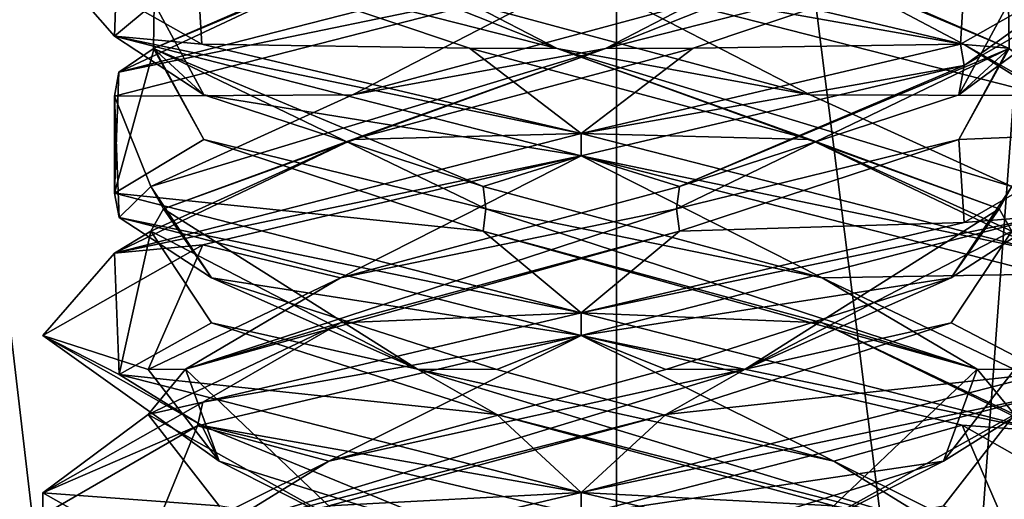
# Model space of a CAD drawing. Header units: millimetres. Extents: x -19 to 152, y -2 to 200.
# Tile 28 of 162: x -14.86 to -12.12, y 18.78 to 20.12. Entities that reach past the tile are written whole.
import ezdxf

# ---------------------------------------------------------------- set-up
doc = ezdxf.new("R2010")
doc.units = ezdxf.units.MM
doc.header["$LTSCALE"] = 65.185185
for name, color, linetype in [('181', 7, 'CONTINUOUS'), ('193', 7, 'CONTINUOUS'), ('194', 7, 'CONTINUOUS'), ('195', 7, 'CONTINUOUS'), ('205', 7, 'CONTINUOUS'), ('206', 7, 'CONTINUOUS'), ('207', 7, 'CONTINUOUS'), ('217', 7, 'CONTINUOUS'), ('218', 7, 'CONTINUOUS'), ('219', 7, 'CONTINUOUS'), ('238', 7, 'CONTINUOUS'), ('239', 7, 'CONTINUOUS'), ('240', 7, 'CONTINUOUS'), ('340', 7, 'CONTINUOUS'), ('676', 7, 'CONTINUOUS'), ('777', 7, 'CONTINUOUS'), ('778', 7, 'CONTINUOUS'), ('779', 7, 'CONTINUOUS')]:
    doc.layers.add(name, color=color, linetype=linetype)

msp = doc.modelspace()

# ---------------------------------------------------------------- linework, layer by layer
at = {"layer": '181', "color": 7, "linetype": 'Continuous'}
for points in [[(-14.5996, 20.0711, -0.7491), (-14.5881, 20.4087, 0.7686), (-14.8, 20.2993, -0.0032), (-14.5996, 20.0711, -0.7491)], [(-14.3571, 20.0489, -1.0642), (-14.5996, 20.0711, -0.7491), (-14.8, 20.2993, -0.0032), (-14.3571, 20.0489, -1.0642)], [(-13.3, 20.2375, 1.5), (-13.3, 20.3, 1.5), (-14.5881, 19.9712, 0.7686), (-13.3, 20.2375, 1.5)], [(-14.5999, 19.9038, 0.7484), (-13.3, 20.2375, 1.5), (-14.5881, 19.9712, 0.7686), (-14.5999, 19.9038, 0.7484)], [(-13.3, 19.7375, -1.5), (-14.5996, 20.0711, -0.7491), (-13.3, 19.8, -1.5), (-13.3, 19.7375, -1.5)], [(-13.3, 19.8, -1.5), (-14.5996, 20.0711, -0.7491), (-14.3571, 20.0489, -1.0642), (-13.3, 19.8, -1.5)], [(-14.5996, 19.6336, -0.7491), (-14.5999, 19.9038, 0.7484), (-14.5881, 19.9712, 0.7686), (-14.5996, 19.6336, -0.7491)], [(-14.5868, 19.5657, -0.7708), (-14.5999, 19.9038, 0.7484), (-14.5996, 19.6336, -0.7491), (-14.5868, 19.5657, -0.7708)], [(-13.3, 19.7375, 1.5), (-13.3, 19.8, 1.5), (-14.5999, 19.4663, 0.7484), (-13.3, 19.7375, 1.5)], [(-14.3542, 19.4894, 1.0671), (-13.3, 19.7375, 1.5), (-14.5999, 19.4663, 0.7484), (-14.3542, 19.4894, 1.0671)], [(-13.3, 19.3, -1.5), (-14.5868, 19.5657, -0.7708), (-14.5996, 19.6336, -0.7491), (-13.3, 19.3, -1.5)], [(-13.3, 19.2375, -1.5), (-14.5868, 19.5657, -0.7708), (-13.3, 19.3, -1.5), (-13.3, 19.2375, -1.5)], [(-14.8, 19.2368, -0.0033), (-14.3542, 19.4894, 1.0671), (-14.5999, 19.4663, 0.7484), (-14.8, 19.2368, -0.0033)], [(-14.5868, 19.1282, -0.7708), (-14.8, 19.2368, -0.0033), (-14.5999, 19.4663, 0.7484), (-14.5868, 19.1282, -0.7708)], [(-13.3, 19.3, 1.5), (-14.3542, 19.0519, 1.0671), (-13.3, 19.2375, 1.5), (-13.3, 19.3, 1.5)], [(-14.3564, 18.9862, -1.0649), (-14.8, 19.2368, -0.0033), (-14.5868, 19.1282, -0.7708), (-14.3564, 18.9862, -1.0649)], [(-13.3, 19.2375, 1.5), (-14.3542, 19.0519, 1.0671), (-14.3686, 18.9851, 1.0527), (-13.3, 19.2375, 1.5)], [(-13.3, 18.8, -1.5), (-14.3564, 18.9862, -1.0649), (-14.5868, 19.1282, -0.7708), (-13.3, 18.8, -1.5)], [(-14.3542, 19.0519, 1.0671), (-14.8, 18.7993, -0.0033), (-14.3686, 18.9851, 1.0527), (-14.3542, 19.0519, 1.0671)], [(-14.3686, 18.9851, 1.0527), (-14.8, 18.7993, -0.0033), (-14.8, 18.7366, -0.0041), (-14.3686, 18.9851, 1.0527)], [(-13.3, 18.7375, -1.5), (-14.3564, 18.9862, -1.0649), (-13.3, 18.8, -1.5), (-13.3, 18.7375, -1.5)], [(-14.8, 18.7993, -0.0033), (-14.3564, 18.5487, -1.0649), (-14.8, 18.7366, -0.0041), (-14.8, 18.7993, -0.0033)], [(-13.3, 18.7375, 1.5), (-13.3, 18.8, 1.5), (-14.3686, 18.5476, 1.0527), (-13.3, 18.7375, 1.5)]]:
    msp.add_3dface(points, dxfattribs=at)
at = {"layer": '193', "color": 7, "linetype": 'Continuous'}
for points in [[(-12.2338, 20.0483, -1.0551), (-13.3, 20.3, -1.5), (-12.6967, 20.293, -1.0712), (-12.2338, 20.0483, -1.0551)], [(-12.1108, 20.0379, -0.3118), (-12.2338, 20.0483, -1.0551), (-12.6967, 20.293, -1.0712), (-12.1108, 20.0379, -0.3118)], [(-11.8, 19.8015, -0.0071), (-12.2338, 20.0483, -1.0551), (-12.1108, 20.0379, -0.3118), (-11.8, 19.8015, -0.0071)], [(-12.2487, 19.7828, 0.6373), (-11.8, 19.8015, -0.0071), (-12.1108, 20.0379, -0.3118), (-12.2487, 19.7828, 0.6373)], [(-12.2338, 19.5517, 1.0551), (-11.8, 19.8015, -0.0071), (-12.2487, 19.7828, 0.6373), (-12.2338, 19.5517, 1.0551)], [(-13.0264, 19.5277, 1.1985), (-12.2338, 19.5517, 1.0551), (-12.2487, 19.7828, 0.6373), (-13.0264, 19.5277, 1.1985)], [(-13.3, 19.3, 1.5), (-12.2338, 19.5517, 1.0551), (-13.0264, 19.5277, 1.1985), (-13.3, 19.3, 1.5)], [(-13.9707, 19.2726, 1.0303), (-13.3, 19.3, 1.5), (-13.0264, 19.5277, 1.1985), (-13.9707, 19.2726, 1.0303)], [(-14.3542, 19.0519, 1.0671), (-13.3, 19.3, 1.5), (-13.9707, 19.2726, 1.0303), (-14.3542, 19.0519, 1.0671)], [(-14.5067, 19.0175, 0.235), (-14.3542, 19.0519, 1.0671), (-13.9707, 19.2726, 1.0303), (-14.5067, 19.0175, 0.235)], [(-14.8, 18.7993, -0.0033), (-14.3542, 19.0519, 1.0671), (-14.5067, 19.0175, 0.235), (-14.8, 18.7993, -0.0033)], [(-14.3083, 18.7624, -0.7033), (-14.8, 18.7993, -0.0033), (-14.5067, 19.0175, 0.235), (-14.3083, 18.7624, -0.7033)], [(-14.3564, 18.5487, -1.0649), (-14.8, 18.7993, -0.0033), (-14.3083, 18.7624, -0.7033), (-14.3564, 18.5487, -1.0649)]]:
    msp.add_3dface(points, dxfattribs=at)
at = {"layer": '194', "color": 7, "linetype": 'Continuous'}
for points in [[(-12.1086, 20.0366, -0.0669), (-12.6967, 20.293, -1.0712), (-13.1664, 20.483, -1.1858), (-12.1086, 20.0366, -0.0669)], [(-12.1086, 20.0366, -0.0669), (-13.1664, 20.483, -1.1858), (-12.1108, 20.1629, -0.3118), (-12.1086, 20.0366, -0.0669)], [(-12.1108, 20.0379, -0.3118), (-12.6967, 20.293, -1.0712), (-12.1086, 20.0366, -0.0669), (-12.1108, 20.0379, -0.3118)], [(-12.2487, 19.9078, 0.6373), (-12.1086, 20.0366, -0.0669), (-12.1108, 20.1629, -0.3118), (-12.2487, 19.9078, 0.6373)], [(-13.0345, 19.5902, 1.1634), (-12.2487, 19.7828, 0.6373), (-12.1086, 20.0366, -0.0669), (-13.0345, 19.5902, 1.1634)], [(-13.0345, 19.5902, 1.1634), (-12.1086, 20.0366, -0.0669), (-13.0264, 19.6527, 1.1985), (-13.0345, 19.5902, 1.1634)], [(-13.0264, 19.6527, 1.1985), (-12.1086, 20.0366, -0.0669), (-12.2487, 19.9078, 0.6373), (-13.0264, 19.6527, 1.1985)], [(-12.2487, 19.7828, 0.6373), (-12.1108, 20.0379, -0.3118), (-12.1086, 20.0366, -0.0669), (-12.2487, 19.7828, 0.6373)], [(-13.0264, 19.5277, 1.1985), (-12.2487, 19.7828, 0.6373), (-13.0345, 19.5902, 1.1634), (-13.0264, 19.5277, 1.1985)], [(-13.9707, 19.3976, 1.0303), (-13.0345, 19.5902, 1.1634), (-13.0264, 19.6527, 1.1985), (-13.9707, 19.3976, 1.0303)], [(-14.4024, 19.1438, 0.4566), (-13.0264, 19.5277, 1.1985), (-13.0345, 19.5902, 1.1634), (-14.4024, 19.1438, 0.4566)], [(-14.4024, 19.1438, 0.4566), (-13.0345, 19.5902, 1.1634), (-13.9707, 19.3976, 1.0303), (-14.4024, 19.1438, 0.4566)], [(-13.9707, 19.2726, 1.0303), (-13.0264, 19.5277, 1.1985), (-14.4024, 19.1438, 0.4566), (-13.9707, 19.2726, 1.0303)], [(-14.5067, 19.1425, 0.235), (-14.4024, 19.1438, 0.4566), (-13.9707, 19.3976, 1.0303), (-14.5067, 19.1425, 0.235)], [(-14.5067, 19.0175, 0.235), (-13.9707, 19.2726, 1.0303), (-14.4024, 19.1438, 0.4566), (-14.5067, 19.0175, 0.235)], [(-13.9349, 18.6973, -1.0104), (-14.5067, 19.0175, 0.235), (-14.4024, 19.1438, 0.4566), (-13.9349, 18.6973, -1.0104)], [(-14.3083, 18.8874, -0.7033), (-14.4024, 19.1438, 0.4566), (-14.5067, 19.1425, 0.235), (-14.3083, 18.8874, -0.7033)], [(-13.9349, 18.6973, -1.0104), (-14.4024, 19.1438, 0.4566), (-14.3083, 18.8874, -0.7033), (-13.9349, 18.6973, -1.0104)], [(-14.3083, 18.7624, -0.7033), (-14.5067, 19.0175, 0.235), (-13.9349, 18.6973, -1.0104), (-14.3083, 18.7624, -0.7033)], [(-13.4962, 18.6323, -1.2136), (-13.9349, 18.6973, -1.0104), (-14.3083, 18.8874, -0.7033), (-13.4962, 18.6323, -1.2136)]]:
    msp.add_3dface(points, dxfattribs=at)
at = {"layer": '195', "color": 7, "linetype": 'Continuous'}
for points in [[(-12.2487, 19.9078, 0.6373), (-12.1108, 20.1629, -0.3118), (-11.8, 20.239, -0.0071), (-12.2487, 19.9078, 0.6373)], [(-12.2338, 19.9892, 1.0551), (-12.2487, 19.9078, 0.6373), (-11.8, 20.239, -0.0071), (-12.2338, 19.9892, 1.0551)], [(-13.3, 19.7375, 1.5), (-13.0264, 19.6527, 1.1985), (-12.2338, 19.9892, 1.0551), (-13.3, 19.7375, 1.5)], [(-13.0264, 19.6527, 1.1985), (-12.2487, 19.9078, 0.6373), (-12.2338, 19.9892, 1.0551), (-13.0264, 19.6527, 1.1985)], [(-13.3, 19.7375, 1.5), (-14.3542, 19.4894, 1.0671), (-13.9707, 19.3976, 1.0303), (-13.3, 19.7375, 1.5)], [(-13.3, 19.7375, 1.5), (-13.9707, 19.3976, 1.0303), (-13.0264, 19.6527, 1.1985), (-13.3, 19.7375, 1.5)], [(-14.3542, 19.4894, 1.0671), (-14.8, 19.2368, -0.0033), (-14.5067, 19.1425, 0.235), (-14.3542, 19.4894, 1.0671)], [(-14.3542, 19.4894, 1.0671), (-14.5067, 19.1425, 0.235), (-13.9707, 19.3976, 1.0303), (-14.3542, 19.4894, 1.0671)], [(-14.8, 19.2368, -0.0033), (-14.3564, 18.9862, -1.0649), (-14.3083, 18.8874, -0.7033), (-14.8, 19.2368, -0.0033)], [(-14.8, 19.2368, -0.0033), (-14.3083, 18.8874, -0.7033), (-14.5067, 19.1425, 0.235), (-14.8, 19.2368, -0.0033)], [(-14.3564, 18.9862, -1.0649), (-13.3, 18.7375, -1.5), (-13.4962, 18.6323, -1.2136), (-14.3564, 18.9862, -1.0649)], [(-14.3564, 18.9862, -1.0649), (-13.4962, 18.6323, -1.2136), (-14.3083, 18.8874, -0.7033), (-14.3564, 18.9862, -1.0649)]]:
    msp.add_3dface(points, dxfattribs=at)
at = {"layer": '205', "color": 7, "linetype": 'Continuous'}
for points in [[(-12.9882, 20.0379, 1.1892), (-12.2439, 20.0486, 1.0652), (-12.2288, 20.293, 0.6033), (-12.9882, 20.0379, 1.1892)], [(-12.2439, 20.0486, 1.0652), (-11.8, 20.3013, -0.006), (-12.2288, 20.293, 0.6033), (-12.2439, 20.0486, 1.0652)], [(-13.3, 19.8, 1.5), (-12.2439, 20.0486, 1.0652), (-12.9882, 20.0379, 1.1892), (-13.3, 19.8, 1.5)], [(-13.9373, 19.7828, 1.0513), (-13.3, 19.8, 1.5), (-12.9882, 20.0379, 1.1892), (-13.9373, 19.7828, 1.0513)], [(-14.5999, 19.4663, 0.7484), (-13.3, 19.8, 1.5), (-13.9373, 19.7828, 1.0513), (-14.5999, 19.4663, 0.7484)], [(-14.4985, 19.5277, 0.2736), (-14.5999, 19.4663, 0.7484), (-13.9373, 19.7828, 1.0513), (-14.4985, 19.5277, 0.2736)], [(-14.5868, 19.1282, -0.7708), (-14.5999, 19.4663, 0.7484), (-14.4985, 19.5277, 0.2736), (-14.5868, 19.1282, -0.7708)], [(-14.3303, 19.2726, -0.6707), (-14.5868, 19.1282, -0.7708), (-14.4985, 19.5277, 0.2736), (-14.3303, 19.2726, -0.6707)], [(-13.535, 19.0175, -1.2067), (-14.5868, 19.1282, -0.7708), (-14.3303, 19.2726, -0.6707), (-13.535, 19.0175, -1.2067)], [(-13.3, 18.8, -1.5), (-14.5868, 19.1282, -0.7708), (-13.535, 19.0175, -1.2067), (-13.3, 18.8, -1.5)], [(-12.5967, 18.7624, -1.0083), (-13.3, 18.8, -1.5), (-13.535, 19.0175, -1.2067), (-12.5967, 18.7624, -1.0083)], [(-12.2395, 18.55, -1.0608), (-13.3, 18.8, -1.5), (-12.5967, 18.7624, -1.0083), (-12.2395, 18.55, -1.0608)]]:
    msp.add_3dface(points, dxfattribs=at)
at = {"layer": '206', "color": 7, "linetype": 'Continuous'}
for points in [[(-13.2331, 20.0366, 1.1914), (-12.2288, 20.293, 0.6033), (-12.1142, 20.483, 0.1336), (-13.2331, 20.0366, 1.1914)], [(-13.2331, 20.0366, 1.1914), (-12.1142, 20.483, 0.1336), (-12.9882, 20.1629, 1.1892), (-13.2331, 20.0366, 1.1914)], [(-12.9882, 20.0379, 1.1892), (-12.2288, 20.293, 0.6033), (-13.2331, 20.0366, 1.1914), (-12.9882, 20.0379, 1.1892)], [(-13.9373, 19.9078, 1.0513), (-13.2331, 20.0366, 1.1914), (-12.9882, 20.1629, 1.1892), (-13.9373, 19.9078, 1.0513)], [(-14.4634, 19.5902, 0.2655), (-13.2331, 20.0366, 1.1914), (-14.4985, 19.6527, 0.2736), (-14.4634, 19.5902, 0.2655)], [(-14.4985, 19.6527, 0.2736), (-13.2331, 20.0366, 1.1914), (-13.9373, 19.9078, 1.0513), (-14.4985, 19.6527, 0.2736)], [(-14.4634, 19.5902, 0.2655), (-13.9373, 19.7828, 1.0513), (-13.2331, 20.0366, 1.1914), (-14.4634, 19.5902, 0.2655)], [(-13.9373, 19.7828, 1.0513), (-12.9882, 20.0379, 1.1892), (-13.2331, 20.0366, 1.1914), (-13.9373, 19.7828, 1.0513)], [(-14.4985, 19.5277, 0.2736), (-13.9373, 19.7828, 1.0513), (-14.4634, 19.5902, 0.2655), (-14.4985, 19.5277, 0.2736)], [(-14.3303, 19.3976, -0.6707), (-14.4634, 19.5902, 0.2655), (-14.4985, 19.6527, 0.2736), (-14.3303, 19.3976, -0.6707)], [(-13.7566, 19.1438, -1.1024), (-14.4985, 19.5277, 0.2736), (-14.4634, 19.5902, 0.2655), (-13.7566, 19.1438, -1.1024)], [(-13.7566, 19.1438, -1.1024), (-14.4634, 19.5902, 0.2655), (-14.3303, 19.3976, -0.6707), (-13.7566, 19.1438, -1.1024)], [(-14.3303, 19.2726, -0.6707), (-14.4985, 19.5277, 0.2736), (-13.7566, 19.1438, -1.1024), (-14.3303, 19.2726, -0.6707)], [(-13.535, 19.1425, -1.2067), (-13.7566, 19.1438, -1.1024), (-14.3303, 19.3976, -0.6707), (-13.535, 19.1425, -1.2067)], [(-13.535, 19.0175, -1.2067), (-14.3303, 19.2726, -0.6707), (-13.7566, 19.1438, -1.1024), (-13.535, 19.0175, -1.2067)], [(-12.2896, 18.6973, -0.6349), (-13.535, 19.0175, -1.2067), (-13.7566, 19.1438, -1.1024), (-12.2896, 18.6973, -0.6349)], [(-12.2896, 18.6973, -0.6349), (-13.7566, 19.1438, -1.1024), (-12.5967, 18.8874, -1.0083), (-12.2896, 18.6973, -0.6349)], [(-12.5967, 18.8874, -1.0083), (-13.7566, 19.1438, -1.1024), (-13.535, 19.1425, -1.2067), (-12.5967, 18.8874, -1.0083)], [(-12.5967, 18.7624, -1.0083), (-13.535, 19.0175, -1.2067), (-12.2896, 18.6973, -0.6349), (-12.5967, 18.7624, -1.0083)], [(-12.0864, 18.6323, -0.1962), (-12.2896, 18.6973, -0.6349), (-12.5967, 18.8874, -1.0083), (-12.0864, 18.6323, -0.1962)]]:
    msp.add_3dface(points, dxfattribs=at)
at = {"layer": '207', "color": 7, "linetype": 'Continuous'}
for points in [[(-13.3, 20.2375, 1.5), (-14.5999, 19.9038, 0.7484), (-13.9373, 19.9078, 1.0513), (-13.3, 20.2375, 1.5)], [(-13.3, 20.2375, 1.5), (-13.9373, 19.9078, 1.0513), (-12.9882, 20.1629, 1.1892), (-13.3, 20.2375, 1.5)], [(-14.5999, 19.9038, 0.7484), (-14.4985, 19.6527, 0.2736), (-13.9373, 19.9078, 1.0513), (-14.5999, 19.9038, 0.7484)], [(-14.5999, 19.9038, 0.7484), (-14.5868, 19.5657, -0.7708), (-14.4985, 19.6527, 0.2736), (-14.5999, 19.9038, 0.7484)], [(-14.5868, 19.5657, -0.7708), (-14.3303, 19.3976, -0.6707), (-14.4985, 19.6527, 0.2736), (-14.5868, 19.5657, -0.7708)], [(-14.5868, 19.5657, -0.7708), (-13.3, 19.2375, -1.5), (-14.3303, 19.3976, -0.6707), (-14.5868, 19.5657, -0.7708)], [(-13.3, 19.2375, -1.5), (-13.535, 19.1425, -1.2067), (-14.3303, 19.3976, -0.6707), (-13.3, 19.2375, -1.5)], [(-13.3, 19.2375, -1.5), (-12.5967, 18.8874, -1.0083), (-13.535, 19.1425, -1.2067), (-13.3, 19.2375, -1.5)], [(-12.5967, 18.8874, -1.0083), (-13.3, 19.2375, -1.5), (-12.2395, 18.9875, -1.0608), (-12.5967, 18.8874, -1.0083)], [(-12.0864, 18.6323, -0.1962), (-12.5967, 18.8874, -1.0083), (-12.2395, 18.9875, -1.0608), (-12.0864, 18.6323, -0.1962)], [(-11.8, 18.7388, -0.0062), (-12.0864, 18.6323, -0.1962), (-12.2395, 18.9875, -1.0608), (-11.8, 18.7388, -0.0062)]]:
    msp.add_3dface(points, dxfattribs=at)
at = {"layer": '217', "color": 7, "linetype": 'Continuous'}
for points in [[(-14.5881, 19.9712, 0.7686), (-13.3, 20.3, 1.5), (-13.9033, 20.293, 1.0712), (-14.5881, 19.9712, 0.7686)], [(-14.4892, 20.0379, 0.3118), (-14.5881, 19.9712, 0.7686), (-13.9033, 20.293, 1.0712), (-14.4892, 20.0379, 0.3118)], [(-14.5996, 19.6336, -0.7491), (-14.5881, 19.9712, 0.7686), (-14.4892, 20.0379, 0.3118), (-14.5996, 19.6336, -0.7491)], [(-14.3513, 19.7828, -0.6373), (-14.5996, 19.6336, -0.7491), (-14.4892, 20.0379, 0.3118), (-14.3513, 19.7828, -0.6373)], [(-13.5736, 19.5277, -1.1985), (-14.5996, 19.6336, -0.7491), (-14.3513, 19.7828, -0.6373), (-13.5736, 19.5277, -1.1985)], [(-13.3, 19.3, -1.5), (-14.5996, 19.6336, -0.7491), (-13.5736, 19.5277, -1.1985), (-13.3, 19.3, -1.5)], [(-12.6293, 19.2726, -1.0303), (-13.3, 19.3, -1.5), (-13.5736, 19.5277, -1.1985), (-12.6293, 19.2726, -1.0303)], [(-13.3, 19.3, -1.5), (-12.6293, 19.2726, -1.0303), (-12.0102, 18.9706, -0.7658), (-13.3, 19.3, -1.5)], [(-12.6293, 19.2726, -1.0303), (-12.0933, 19.0175, -0.235), (-12.0102, 18.9706, -0.7658), (-12.6293, 19.2726, -1.0303)], [(-12.0933, 19.0175, -0.235), (-12.2917, 18.7624, 0.7033), (-11.9912, 18.6375, 0.7329), (-12.0933, 19.0175, -0.235)]]:
    msp.add_3dface(points, dxfattribs=at)
at = {"layer": '218', "color": 7, "linetype": 'Continuous'}
for points in [[(-14.4914, 20.0366, 0.0669), (-13.9033, 20.293, 1.0712), (-13.4336, 20.483, 1.1858), (-14.4914, 20.0366, 0.0669)], [(-14.4914, 20.0366, 0.0669), (-13.4336, 20.483, 1.1858), (-14.4892, 20.1629, 0.3118), (-14.4914, 20.0366, 0.0669)], [(-14.4892, 20.0379, 0.3118), (-13.9033, 20.293, 1.0712), (-14.4914, 20.0366, 0.0669), (-14.4892, 20.0379, 0.3118)], [(-14.3513, 19.9078, -0.6373), (-14.4914, 20.0366, 0.0669), (-14.4892, 20.1629, 0.3118), (-14.3513, 19.9078, -0.6373)], [(-14.3513, 19.7828, -0.6373), (-14.4892, 20.0379, 0.3118), (-14.4914, 20.0366, 0.0669), (-14.3513, 19.7828, -0.6373)], [(-13.5655, 19.5902, -1.1634), (-14.3513, 19.7828, -0.6373), (-14.4914, 20.0366, 0.0669), (-13.5655, 19.5902, -1.1634)], [(-13.5655, 19.5902, -1.1634), (-14.4914, 20.0366, 0.0669), (-13.5736, 19.6527, -1.1985), (-13.5655, 19.5902, -1.1634)], [(-13.5736, 19.6527, -1.1985), (-14.4914, 20.0366, 0.0669), (-14.3513, 19.9078, -0.6373), (-13.5736, 19.6527, -1.1985)], [(-13.5736, 19.5277, -1.1985), (-14.3513, 19.7828, -0.6373), (-13.5655, 19.5902, -1.1634), (-13.5736, 19.5277, -1.1985)], [(-12.6293, 19.3976, -1.0303), (-13.5655, 19.5902, -1.1634), (-13.5736, 19.6527, -1.1985), (-12.6293, 19.3976, -1.0303)], [(-12.1976, 19.1438, -0.4566), (-13.5736, 19.5277, -1.1985), (-13.5655, 19.5902, -1.1634), (-12.1976, 19.1438, -0.4566)], [(-12.1976, 19.1438, -0.4566), (-13.5655, 19.5902, -1.1634), (-12.6293, 19.3976, -1.0303), (-12.1976, 19.1438, -0.4566)], [(-12.6293, 19.2726, -1.0303), (-13.5736, 19.5277, -1.1985), (-12.1976, 19.1438, -0.4566), (-12.6293, 19.2726, -1.0303)], [(-12.0933, 19.1425, -0.235), (-12.1976, 19.1438, -0.4566), (-12.6293, 19.3976, -1.0303), (-12.0933, 19.1425, -0.235)], [(-12.0933, 19.0175, -0.235), (-12.6293, 19.2726, -1.0303), (-12.1976, 19.1438, -0.4566), (-12.0933, 19.0175, -0.235)], [(-12.6651, 18.6973, 1.0104), (-12.0933, 19.0175, -0.235), (-12.1976, 19.1438, -0.4566), (-12.6651, 18.6973, 1.0104)], [(-12.6651, 18.6973, 1.0104), (-12.1976, 19.1438, -0.4566), (-12.2917, 18.8874, 0.7033), (-12.6651, 18.6973, 1.0104)], [(-12.2917, 18.8874, 0.7033), (-12.1976, 19.1438, -0.4566), (-12.0933, 19.1425, -0.235), (-12.2917, 18.8874, 0.7033)], [(-12.2917, 18.7624, 0.7033), (-12.0933, 19.0175, -0.235), (-12.6651, 18.6973, 1.0104), (-12.2917, 18.7624, 0.7033)], [(-13.1038, 18.6323, 1.2136), (-12.6651, 18.6973, 1.0104), (-12.2917, 18.8874, 0.7033), (-13.1038, 18.6323, 1.2136)]]:
    msp.add_3dface(points, dxfattribs=at)
at = {"layer": '219', "color": 7, "linetype": 'Continuous'}
for points in [[(-14.5881, 20.4087, 0.7686), (-14.5996, 20.0711, -0.7491), (-14.4892, 20.1629, 0.3118), (-14.5881, 20.4087, 0.7686)], [(-14.5996, 20.0711, -0.7491), (-14.3513, 19.9078, -0.6373), (-14.4892, 20.1629, 0.3118), (-14.5996, 20.0711, -0.7491)], [(-14.5996, 20.0711, -0.7491), (-13.3, 19.7375, -1.5), (-14.3513, 19.9078, -0.6373), (-14.5996, 20.0711, -0.7491)], [(-13.3, 19.7375, -1.5), (-13.5736, 19.6527, -1.1985), (-14.3513, 19.9078, -0.6373), (-13.3, 19.7375, -1.5)], [(-13.3, 19.7375, -1.5), (-12.6293, 19.3976, -1.0303), (-13.5736, 19.6527, -1.1985), (-13.3, 19.7375, -1.5)], [(-12.6293, 19.3976, -1.0303), (-13.3, 19.7375, -1.5), (-12.0102, 19.4081, -0.7658), (-12.6293, 19.3976, -1.0303)], [(-12.0933, 19.1425, -0.235), (-12.6293, 19.3976, -1.0303), (-12.0102, 19.4081, -0.7658), (-12.0933, 19.1425, -0.235)], [(-12.2917, 18.8874, 0.7033), (-12.0933, 19.1425, -0.235), (-11.9912, 19.075, 0.7329), (-12.2917, 18.8874, 0.7033)], [(-13.3, 18.7375, 1.5), (-12.2917, 18.8874, 0.7033), (-11.9912, 19.075, 0.7329), (-13.3, 18.7375, 1.5)], [(-13.3, 18.7375, 1.5), (-13.1038, 18.6323, 1.2136), (-12.2917, 18.8874, 0.7033), (-13.3, 18.7375, 1.5)]]:
    msp.add_3dface(points, dxfattribs=at)
at = {"layer": '238', "color": 7, "linetype": 'Continuous'}
for points in [[(-14.3571, 20.0489, -1.0642), (-14.8, 20.2993, -0.0032), (-14.3712, 20.293, -0.6033), (-14.3571, 20.0489, -1.0642)], [(-13.6118, 20.0379, -1.1892), (-14.3571, 20.0489, -1.0642), (-14.3712, 20.293, -0.6033), (-13.6118, 20.0379, -1.1892)], [(-13.3, 19.8, -1.5), (-14.3571, 20.0489, -1.0642), (-13.6118, 20.0379, -1.1892), (-13.3, 19.8, -1.5)], [(-12.6627, 19.7828, -1.0513), (-13.3, 19.8, -1.5), (-13.6118, 20.0379, -1.1892), (-12.6627, 19.7828, -1.0513)], [(-13.3, 19.8, -1.5), (-12.6627, 19.7828, -1.0513), (-12.0053, 19.4685, -0.7575), (-13.3, 19.8, -1.5)], [(-12.6627, 19.7828, -1.0513), (-12.1015, 19.5277, -0.2736), (-12.0053, 19.4685, -0.7575), (-12.6627, 19.7828, -1.0513)], [(-12.1015, 19.5277, -0.2736), (-12.2697, 19.2726, 0.6707), (-12.0023, 19.1328, 0.7523), (-12.1015, 19.5277, -0.2736)], [(-12.2697, 19.2726, 0.6707), (-13.065, 19.0175, 1.2067), (-12.0023, 19.1328, 0.7523), (-12.2697, 19.2726, 0.6707)], [(-13.065, 19.0175, 1.2067), (-13.3, 18.8, 1.5), (-12.0023, 19.1328, 0.7523), (-13.065, 19.0175, 1.2067)], [(-14.0033, 18.7624, 1.0083), (-13.3, 18.8, 1.5), (-13.065, 19.0175, 1.2067), (-14.0033, 18.7624, 1.0083)], [(-14.3686, 18.5476, 1.0527), (-13.3, 18.8, 1.5), (-14.0033, 18.7624, 1.0083), (-14.3686, 18.5476, 1.0527)]]:
    msp.add_3dface(points, dxfattribs=at)
at = {"layer": '239', "color": 7, "linetype": 'Continuous'}
for points in [[(-13.3669, 20.0366, -1.1914), (-14.3712, 20.293, -0.6033), (-14.4858, 20.483, -0.1336), (-13.3669, 20.0366, -1.1914)], [(-13.3669, 20.0366, -1.1914), (-14.4858, 20.483, -0.1336), (-13.6118, 20.1629, -1.1892), (-13.3669, 20.0366, -1.1914)], [(-13.6118, 20.0379, -1.1892), (-14.3712, 20.293, -0.6033), (-13.3669, 20.0366, -1.1914), (-13.6118, 20.0379, -1.1892)], [(-12.6627, 19.9078, -1.0513), (-13.3669, 20.0366, -1.1914), (-13.6118, 20.1629, -1.1892), (-12.6627, 19.9078, -1.0513)], [(-12.6627, 19.7828, -1.0513), (-13.6118, 20.0379, -1.1892), (-13.3669, 20.0366, -1.1914), (-12.6627, 19.7828, -1.0513)], [(-12.1366, 19.5902, -0.2655), (-12.6627, 19.7828, -1.0513), (-13.3669, 20.0366, -1.1914), (-12.1366, 19.5902, -0.2655)], [(-12.1366, 19.5902, -0.2655), (-13.3669, 20.0366, -1.1914), (-12.1015, 19.6527, -0.2736), (-12.1366, 19.5902, -0.2655)], [(-12.1015, 19.6527, -0.2736), (-13.3669, 20.0366, -1.1914), (-12.6627, 19.9078, -1.0513), (-12.1015, 19.6527, -0.2736)], [(-12.1015, 19.5277, -0.2736), (-12.6627, 19.7828, -1.0513), (-12.1366, 19.5902, -0.2655), (-12.1015, 19.5277, -0.2736)], [(-12.2697, 19.3976, 0.6707), (-12.1366, 19.5902, -0.2655), (-12.1015, 19.6527, -0.2736), (-12.2697, 19.3976, 0.6707)], [(-12.8434, 19.1438, 1.1024), (-12.1015, 19.5277, -0.2736), (-12.1366, 19.5902, -0.2655), (-12.8434, 19.1438, 1.1024)], [(-12.8434, 19.1438, 1.1024), (-12.1366, 19.5902, -0.2655), (-12.2697, 19.3976, 0.6707), (-12.8434, 19.1438, 1.1024)], [(-12.2697, 19.2726, 0.6707), (-12.1015, 19.5277, -0.2736), (-12.8434, 19.1438, 1.1024), (-12.2697, 19.2726, 0.6707)], [(-13.065, 19.1425, 1.2067), (-12.8434, 19.1438, 1.1024), (-12.2697, 19.3976, 0.6707), (-13.065, 19.1425, 1.2067)], [(-13.065, 19.0175, 1.2067), (-12.2697, 19.2726, 0.6707), (-12.8434, 19.1438, 1.1024), (-13.065, 19.0175, 1.2067)], [(-14.3104, 18.6973, 0.6349), (-13.065, 19.0175, 1.2067), (-12.8434, 19.1438, 1.1024), (-14.3104, 18.6973, 0.6349)], [(-14.3104, 18.6973, 0.6349), (-12.8434, 19.1438, 1.1024), (-14.0033, 18.8874, 1.0083), (-14.3104, 18.6973, 0.6349)], [(-14.0033, 18.8874, 1.0083), (-12.8434, 19.1438, 1.1024), (-13.065, 19.1425, 1.2067), (-14.0033, 18.8874, 1.0083)], [(-14.0033, 18.7624, 1.0083), (-13.065, 19.0175, 1.2067), (-14.3104, 18.6973, 0.6349), (-14.0033, 18.7624, 1.0083)], [(-14.5136, 18.6323, 0.1962), (-14.3104, 18.6973, 0.6349), (-14.0033, 18.8874, 1.0083), (-14.5136, 18.6323, 0.1962)]]:
    msp.add_3dface(points, dxfattribs=at)
at = {"layer": '240', "color": 7, "linetype": 'Continuous'}
for points in [[(-13.3, 20.2375, -1.5), (-12.6627, 19.9078, -1.0513), (-13.6118, 20.1629, -1.1892), (-13.3, 20.2375, -1.5)], [(-12.6627, 19.9078, -1.0513), (-13.3, 20.2375, -1.5), (-12.0053, 19.906, -0.7575), (-12.6627, 19.9078, -1.0513)], [(-12.1015, 19.6527, -0.2736), (-12.6627, 19.9078, -1.0513), (-12.0053, 19.906, -0.7575), (-12.1015, 19.6527, -0.2736)], [(-12.2697, 19.3976, 0.6707), (-12.1015, 19.6527, -0.2736), (-12.0023, 19.5703, 0.7523), (-12.2697, 19.3976, 0.6707)], [(-13.3, 19.2375, 1.5), (-12.2697, 19.3976, 0.6707), (-12.0023, 19.5703, 0.7523), (-13.3, 19.2375, 1.5)], [(-13.3, 19.2375, 1.5), (-13.065, 19.1425, 1.2067), (-12.2697, 19.3976, 0.6707), (-13.3, 19.2375, 1.5)], [(-13.3, 19.2375, 1.5), (-14.3686, 18.9851, 1.0527), (-14.0033, 18.8874, 1.0083), (-13.3, 19.2375, 1.5)], [(-13.3, 19.2375, 1.5), (-14.0033, 18.8874, 1.0083), (-13.065, 19.1425, 1.2067), (-13.3, 19.2375, 1.5)], [(-14.3686, 18.9851, 1.0527), (-14.8, 18.7366, -0.0041), (-14.5136, 18.6323, 0.1962), (-14.3686, 18.9851, 1.0527)], [(-14.3686, 18.9851, 1.0527), (-14.5136, 18.6323, 0.1962), (-14.0033, 18.8874, 1.0083), (-14.3686, 18.9851, 1.0527)]]:
    msp.add_3dface(points, dxfattribs=at)
at = {"layer": '340', "color": 7, "linetype": 'Continuous'}
for points in [[(-13.3, 20.2375, -1.5), (-13.3, 20.3, -1.5), (-12.2338, 20.0483, -1.0551), (-13.3, 20.2375, -1.5)], [(-12.2338, 19.9892, 1.0551), (-11.8, 20.3013, -0.006), (-12.2439, 20.0486, 1.0652), (-12.2338, 19.9892, 1.0551)], [(-12.2338, 19.9892, 1.0551), (-11.8, 20.239, -0.0071), (-11.8, 20.3013, -0.006), (-12.2338, 19.9892, 1.0551)], [(-13.3, 20.2375, -1.5), (-12.2338, 20.0483, -1.0551), (-12.0053, 19.906, -0.7575), (-13.3, 20.2375, -1.5)], [(-13.3, 19.8, 1.5), (-12.2338, 19.9892, 1.0551), (-12.2439, 20.0486, 1.0652), (-13.3, 19.8, 1.5)], [(-12.2338, 20.0483, -1.0551), (-11.8, 19.8015, -0.0071), (-12.0053, 19.906, -0.7575), (-12.2338, 20.0483, -1.0551)], [(-13.3, 19.8, 1.5), (-13.3, 19.7375, 1.5), (-12.2338, 19.9892, 1.0551), (-13.3, 19.8, 1.5)], [(-13.3, 19.7375, -1.5), (-13.3, 19.8, -1.5), (-12.0053, 19.4685, -0.7575), (-13.3, 19.7375, -1.5)], [(-11.8, 19.8015, -0.0071), (-12.2338, 19.5517, 1.0551), (-12.0023, 19.5703, 0.7523), (-11.8, 19.8015, -0.0071)], [(-12.0102, 19.4081, -0.7658), (-13.3, 19.7375, -1.5), (-12.0053, 19.4685, -0.7575), (-12.0102, 19.4081, -0.7658)], [(-13.3, 19.3, 1.5), (-13.3, 19.2375, 1.5), (-12.0023, 19.5703, 0.7523), (-13.3, 19.3, 1.5)], [(-12.2338, 19.5517, 1.0551), (-13.3, 19.3, 1.5), (-12.0023, 19.5703, 0.7523), (-12.2338, 19.5517, 1.0551)], [(-13.3, 19.2375, -1.5), (-13.3, 19.3, -1.5), (-12.0102, 18.9706, -0.7658), (-13.3, 19.2375, -1.5)], [(-12.2395, 18.9875, -1.0608), (-13.3, 19.2375, -1.5), (-12.0102, 18.9706, -0.7658), (-12.2395, 18.9875, -1.0608)], [(-13.3, 18.8, 1.5), (-11.9912, 19.075, 0.7329), (-12.0023, 19.1328, 0.7523), (-13.3, 18.8, 1.5)], [(-13.3, 18.8, 1.5), (-13.3, 18.7375, 1.5), (-11.9912, 19.075, 0.7329), (-13.3, 18.8, 1.5)], [(-11.8, 18.7388, -0.0062), (-12.2395, 18.9875, -1.0608), (-12.0102, 18.9706, -0.7658), (-11.8, 18.7388, -0.0062)], [(-13.3, 18.7375, -1.5), (-13.3, 18.8, -1.5), (-12.2395, 18.55, -1.0608), (-13.3, 18.7375, -1.5)]]:
    msp.add_3dface(points, dxfattribs=at)
at = {"layer": '676', "color": 7, "linetype": 'Continuous'}
for points in [[(-13.9913, 30.8, -10.3442), (-16.5481, 1, -5.3773), (-17.1505, 4.8, -2.9362), (-13.9913, 30.8, -10.3442)], [(-17.1505, 30.8, 2.9362), (-16.5481, 1, 5.3773), (-13.9913, 30.8, 10.3442), (-17.1505, 30.8, 2.9362)], [(-17.1505, 30.8, -2.9362), (-13.9913, 30.8, -10.3442), (-17.1505, 4.8, -2.9362), (-17.1505, 30.8, -2.9362)], [(-10.2267, 1, -14.0774), (-16.5481, 1, -5.3773), (-13.9913, 30.8, -10.3442), (-10.2267, 1, -14.0774)], [(-16.5481, 1, 5.3773), (-10.2267, 1, 14.0774), (-13.9913, 30.8, 10.3442), (-16.5481, 1, 5.3773)], [(-7.8349, 30.8, -15.5362), (-10.2267, 1, -14.0774), (-13.9913, 30.8, -10.3442), (-7.8349, 30.8, -15.5362)], [(-13.9913, 30.8, 10.3442), (-10.2267, 1, 14.0774), (-7.8349, 30.8, 15.5362), (-13.9913, 30.8, 10.3442)]]:
    msp.add_3dface(points, dxfattribs=at)
at = {"layer": '777', "color": 7, "linetype": 'Continuous'}
for points in [[(-17.1505, 30.8, -2.9362), (-17.1505, 4.8, -2.9362), (-13.2023, 36.8, -2.7983), (-17.1505, 30.8, -2.9362)], [(-17.1505, 4.8, -2.9362), (-13.2023, 4.8, -2.7983), (-13.2023, 36.8, -2.7983), (-17.1505, 4.8, -2.9362)]]:
    msp.add_3dface(points, dxfattribs=at)
at = {"layer": '778', "color": 7, "linetype": 'Continuous'}
for points in [[(-17.0447, 33.8038, 2.9325), (-16.9391, 36.8, 2.9288), (-13.2023, 4.8, 2.7983), (-17.0447, 33.8038, 2.9325)], [(-13.2023, 4.8, 2.7983), (-16.9391, 36.8, 2.9288), (-13.2023, 36.8, 2.7983), (-13.2023, 4.8, 2.7983)], [(-17.1505, 30.8, 2.9362), (-17.0447, 33.8038, 2.9325), (-13.2023, 4.8, 2.7983), (-17.1505, 30.8, 2.9362)], [(-17.1505, 4.8, 2.9362), (-17.1505, 30.8, 2.9362), (-13.2023, 4.8, 2.7983), (-17.1505, 4.8, 2.9362)]]:
    msp.add_3dface(points, dxfattribs=at)
at = {"layer": '779', "color": 7, "linetype": 'Continuous'}
for points in [[(-13.2023, 4.8, -2.7983), (-10.859, 4.8, -1.3717), (-13.2023, 36.8, -2.7983), (-13.2023, 4.8, -2.7983)], [(-10.859, 4.8, -1.3717), (-10.859, 36.8, -1.3717), (-13.2023, 36.8, -2.7983), (-10.859, 4.8, -1.3717)], [(-10.859, 4.8, 1.3717), (-13.2023, 4.8, 2.7983), (-10.859, 36.8, 1.3717), (-10.859, 4.8, 1.3717)], [(-13.2023, 4.8, 2.7983), (-13.2023, 36.8, 2.7983), (-10.859, 36.8, 1.3717), (-13.2023, 4.8, 2.7983)]]:
    msp.add_3dface(points, dxfattribs=at)

doc.saveas('drawing.dxf')
